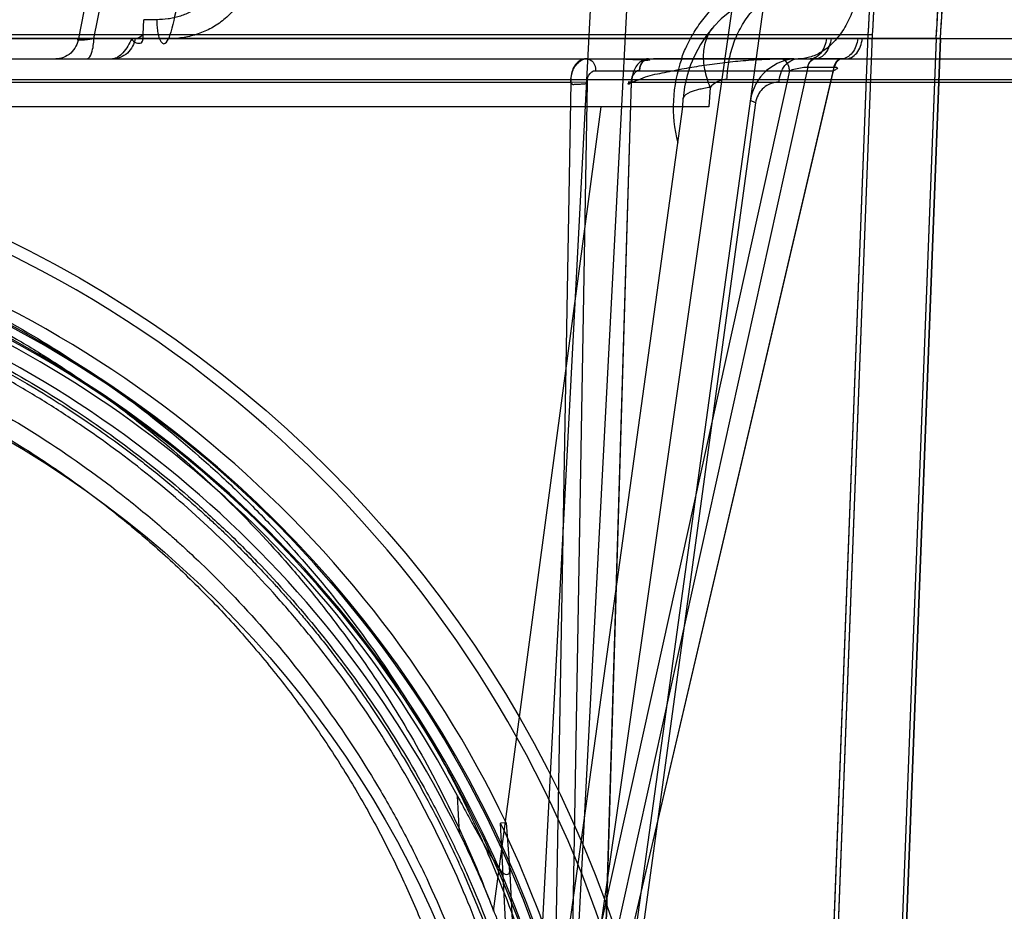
# Model space of a CAD drawing. Header units: millimetres. Extents: x 0 to 297, y 0 to 210.
# Tile 219 of 256: x 58.317 to 58.521, y 158.54 to 158.725. Entities that reach past the tile are written whole.
import ezdxf

# ---------------------------------------------------------------- set-up
doc = ezdxf.new("R2010")
doc.units = ezdxf.units.MM
doc.header["$LTSCALE"] = 16.335
doc.layers.get('0').update_dxf_attribs({"linetype": 'CONTINUOUS'})
for name, color, linetype in [('AXES_REF', 7, 'CONTINUOUS'), ('INTFCLR_1', 7, 'CONTINUOUS'), ('INTFCLR_144815', 7, 'CONTINUOUS'), ('INTFCLR_72935', 7, 'CONTINUOUS')]:
    doc.layers.add(name, color=color, linetype=linetype)

msp = doc.modelspace()

# ---------------------------------------------------------------- linework, layer by layer
at = {"color": 7, "linetype": 'Continuous'}
for radius in [4.8479140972, 4.8475, 4.8164570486]:
    msp.add_circle((57.445730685, 154.9564782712), radius, dxfattribs=at)
msp.add_arc((57.445730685, 154.9564782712), 4.8, 278.2771290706, 261.7228709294, dxfattribs=at)
at = {"layer": 'AXES_REF', "color": 9, "linetype": 'Continuous'}
msp.add_circle((57.445730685, 154.9564782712), 4.4222561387, dxfattribs=at)
at = {"layer": 'INTFCLR_1', "color": 6, "linetype": 'Continuous'}
for p, q in [((58.49349826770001, 158.7214639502), (57.9191247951, 158.721487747)), ((58.4855624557, 158.5368642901), (58.4926161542, 158.7214877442)), ((58.4864434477, 158.5368306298), (58.493496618, 158.7214402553)), ((57.9041429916, 158.7207061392), (58.5075963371, 158.7206826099)), ((58.5067158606, 158.7207297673), (58.480764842, 158.0414880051)), ((58.50759633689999, 158.7206826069), (58.4816464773, 158.0414711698)), ((58.5075960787, 158.7206758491), (58.506716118, 158.7207365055))]:
    msp.add_line(p, q, dxfattribs=at)
at = {"layer": 'INTFCLR_1', "color": 9, "linetype": 'Continuous'}
msp.add_circle((58.20587047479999, 158.4514782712), 0.215, dxfattribs=at)
at = {"layer": 'INTFCLR_1', "color": 6, "linetype": 'Continuous'}
for radius, start, end in [(0.2874416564, 356.0073324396, 7.6295171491), (0.2883232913, 356.0148208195, 7.6295115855), (0.3015600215, 356.0547102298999, 0.4697326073), (0.3024416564, 356.0559919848, 0.4697326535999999)]:
    msp.add_arc((58.20587047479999, 158.7414782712), radius, start, end, dxfattribs=at)
at = {"layer": 'INTFCLR_1', "color": 9, "linetype": 'Continuous'}
msp.add_open_spline([(58.1125693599, 158.6501280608), (58.1141805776, 158.6509125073), (58.11743457, 158.6524466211), (58.1240355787, 158.6553578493), (58.1358466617, 158.660039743), (58.1498021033, 158.6643700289), (58.1623115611, 158.6672153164), (58.1686818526, 158.6684047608), (58.1723620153, 158.6690171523), (58.1815766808, 158.6704258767), (58.1973591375, 158.6718907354), (58.2160074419, 158.6716556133), (58.2280634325, 158.6705504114), (58.233629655, 158.6698545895), (58.2373362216, 158.669341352), (58.2473708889, 158.6677491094), (58.2634681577, 158.6641092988), (58.2790482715, 158.6588556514), (58.2882647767, 158.6550807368), (58.29158015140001, 158.6536487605), (58.2964871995, 158.6514552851), (58.3068110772, 158.6464471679), (58.3219356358, 158.6376762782), (58.3360257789, 158.6275702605), (58.34461799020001, 158.6204258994), (58.3484723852, 158.6170231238), (58.351010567, 158.6147283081), (58.3578090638, 158.6083594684), (58.3682598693, 158.5973571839), (58.3807555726, 158.5815013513), (58.3899236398, 158.5673794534), (58.3956722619, 158.5570296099), (58.3987837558, 158.5509390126), (58.40328283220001, 158.5416015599), (58.40927421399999, 158.5270449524), (58.4144218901, 158.5101650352), (58.4170034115, 158.4988382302), (58.4180556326, 158.4934703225), (58.41872179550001, 158.4898339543), (58.4203794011, 158.4797266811), (58.4216906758, 158.4666604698), (58.4220146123, 158.4534963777), (58.4219243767, 158.4468358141), (58.4217986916, 158.4430048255), (58.4213651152, 158.4335137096), (58.4201004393, 158.4212627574), (58.4177518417, 158.4082709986), (58.4163443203, 158.4018718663), (58.4154733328, 158.3982391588), (58.4141110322, 158.3928556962), (58.4118419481, 158.3849312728), (58.407199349, 158.371287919), (58.401642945, 158.3581538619), (58.3960175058, 158.3471341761), (58.3926080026, 158.3410052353), (58.3873407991, 158.3320439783), (58.3787145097, 158.3191616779), (58.3656807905, 158.303166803), (58.3548250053, 158.2921440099), (58.34714298, 158.2852178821), (58.34187798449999, 158.2806946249), (58.332352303, 158.2730888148), (58.3178530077, 158.2631395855), (58.3054900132, 158.2563339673), (58.2991022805, 158.2532207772)], degree=3, knots=[0, 0, 0, 0, 0.0078493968, 0.0157556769, 0.0315973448, 0.06348082, 0.0796255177, 0.0877696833, 0.09186257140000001, 0.09596636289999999, 0.128600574, 0.1611442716, 0.177500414, 0.1816059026, 0.1857145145, 0.1938901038, 0.2261064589, 0.2578609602, 0.2657731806, 0.2697286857, 0.2736790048, 0.2893160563, 0.3199691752, 0.350131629, 0.3651446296, 0.3688979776, 0.3726519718, 0.3801321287, 0.4097003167, 0.4390100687, 0.4684423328, 0.4833358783, 0.4908515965, 0.498396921, 0.52873346, 0.5596898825, 0.5755734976, 0.5795998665, 0.5836492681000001, 0.5917658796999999, 0.6244614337, 0.6410489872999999, 0.6494251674, 0.6536350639, 0.6578378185, 0.6910418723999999, 0.7074624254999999, 0.7156483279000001, 0.7197377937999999, 0.7238248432, 0.7399718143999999, 0.7558251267, 0.7869322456, 0.802323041, 0.8100025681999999, 0.8176490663, 0.8478512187, 0.8777971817, 0.9079026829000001, 0.9155006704, 0.9231007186, 0.93830313, 0.9688745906, 1, 1, 1, 1], dxfattribs=at)
at = {"layer": 'INTFCLR_144815', "color": 9, "linetype": 'Continuous'}
for p, q in [((58.4307800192, 158.4917480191), (58.5214523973, 159.1257148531)), ((58.4339711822, 158.45990328), (58.47942661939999, 158.7892996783)), ((58.3308804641, 158.7314782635), (58.328755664, 158.7206961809)), ((58.33197095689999, 158.7206961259), (58.33407690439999, 158.7314782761)), ((58.3449942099, 158.724595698), (58.34233664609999, 158.7246000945)), ((58.3287554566, 158.7206960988), (58.4849028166, 158.720695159)), ((58.3474099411, 158.7206385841), (58.3398191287, 158.7206546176)), ((58.4849027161, 158.7206942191), (58.4904422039, 158.7206942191)), ((58.49044230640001, 158.720695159), (58.619088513, 158.7206960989)), ((57.7894284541, 158.7164782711), (58.6141500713, 158.7164782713)), ((58.4800649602, 158.7147688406), (58.4343031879, 158.5076554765)), ((58.4371327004, 158.5076554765), (58.4855382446, 158.7147688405)), ((58.4800190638, 158.7147690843), (58.4800649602, 158.7147688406)), ((58.4800649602, 158.7147688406), (58.4855382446, 158.7147688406)), ((58.4871175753, 158.7164776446), (58.481644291, 158.7164776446)), ((58.4855382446, 158.7147688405), (58.4855831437, 158.7147690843)), ((58.4762794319, 158.7140000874), (58.4308573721, 158.5084242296)), ((58.4360612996, 158.7140000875), (58.4853897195, 158.7140000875)), ((58.4373435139, 158.5084242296), (58.4853897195, 158.7140000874)), ((57.8815444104, 158.7121792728), (58.5301965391, 158.7121792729)), ((58.2905974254, 158.7116527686), (58.4308873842, 158.7116527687)), ((58.4308873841, 158.7116527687), (58.4271021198, 158.4934464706)), ((58.4308573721, 158.5084242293), (58.4343725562, 158.7115873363)), ((58.4369784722, 158.4934464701), (58.4435304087, 158.7116527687)), ((58.4434520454, 158.7115873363), (58.4373435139, 158.5084242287)), ((58.4435304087, 158.7116527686), (58.5344389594, 158.7116527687)), ((58.4148991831, 158.5395002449), (58.4372306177, 158.7064782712)), ((58.4241693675, 158.4894219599), (58.4541223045, 158.7064782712)), ((58.4692587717, 158.7073362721), (58.4355547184, 158.4601392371)), ((58.4541223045, 158.7064782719), (58.4542442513, 158.7082221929)), ((58.4692587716, 158.7073362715), (58.46818622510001, 158.7078452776)), ((58.40778599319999, 158.5557512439), (58.4073915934, 158.5634515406)), ((58.4181567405, 158.5487322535), (58.41925596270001, 158.5272709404))]:
    msp.add_line(p, q, dxfattribs=at)
at = {"layer": 'INTFCLR_144815', "color": 6, "linetype": 'Continuous'}
for p, q in [((58.4283703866, 158.4562801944), (58.44672349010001, 158.8064782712)), ((58.4208704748, 158.4564782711), (58.4376460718, 158.7765757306)), ((58.3421739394, 158.7216174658), (58.34233664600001, 158.7246000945)), ((58.459845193, 158.7105513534), (58.45956037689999, 158.7064782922)), ((58.45956661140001, 158.7064782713), (57.9521743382, 158.7064782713)), ((58.4175011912, 158.5578376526), (58.4163412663, 158.5578316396)), ((58.4178933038, 158.5275056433), (58.4163416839, 158.5578316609)), ((58.4175011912, 158.5578376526), (58.418157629, 158.5487220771))]:
    msp.add_line(p, q, dxfattribs=at)
at = {"layer": 'INTFCLR_144815', "color": 7, "linetype": 'Continuous'}
for p, q in [((58.4343725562, 158.7115873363), (58.4308873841, 158.7116527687)), ((58.4435304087, 158.7116527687), (58.442784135, 158.711643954)), ((58.4546206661, 158.7089022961), (58.4546262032, 158.7089074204)), ((58.4546317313, 158.7089124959), (58.45463719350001, 158.7089174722))]:
    msp.add_line(p, q, dxfattribs=at)
msp.add_lwpolyline([(58.4542442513, 158.7082221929), (58.4542464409, 158.7082474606), (58.4542493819, 158.7082720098), (58.4542530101, 158.7082958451), (58.4542572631, 158.7083189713), (58.4542620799, 158.7083413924), (58.4542674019, 158.7083631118), (58.4542731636, 158.7083841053), (58.4542793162, 158.7084044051), (58.4542858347, 158.7084240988), (58.4542926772, 158.7084431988), (58.4542997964, 158.7084616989), (58.4543071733, 158.7084796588), (58.4543147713, 158.7084970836), (58.454322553, 158.7085139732), (58.4543305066, 158.7085303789), (58.4543386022, 158.7085463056), (58.4543468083, 158.7085617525), (58.4543551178, 158.708576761), (58.45436350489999, 158.7085913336), (58.4543719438, 158.7086054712), (58.45438043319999, 158.7086192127), (58.4543889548, 158.7086325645), (58.4543974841, 158.7086455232), (58.45440601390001, 158.7086581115), (58.4544145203, 158.7086703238), (58.4544229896, 158.7086821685), (58.45443143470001, 158.7086936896), (58.4544398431, 158.7087048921), (58.4544481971, 158.7087157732), (58.45445650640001, 158.7087263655), (58.454464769, 158.7087366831), (58.4544729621, 158.7087467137), (58.45448106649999, 158.7087564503), (58.45448905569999, 158.708765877), (58.4544969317, 158.7087750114), (58.4545047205, 158.7087838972), (58.4545124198, 158.708792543), (58.4545200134, 158.7088009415), (58.4545275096, 158.7088091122), (58.4545349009, 158.7088170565), (58.45454217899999, 158.7088247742), (58.45454935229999, 158.7088322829), (58.4545564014, 158.7088395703), (58.454563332, 158.7088466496), (58.4545701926, 158.7088535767), (58.4545770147, 158.708860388), (58.45458375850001, 158.7088670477), (58.4545903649, 158.7088735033), (58.4545968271, 158.7088797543), (58.4546031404, 158.7088858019), (58.4546092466, 158.7088915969), (58.4546150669, 158.7088970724)], dxfattribs=at)
at = {"layer": 'INTFCLR_144815', "color": 9, "linetype": 'Continuous'}
msp.add_circle((58.20587047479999, 158.4564782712), 0.2472630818, dxfattribs=at)
for centre, radius, start, end in [((58.4791833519, 158.7064782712), 0.025, 90.0000000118, 176.0000000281), ((58.4817412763, 158.7064371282), 0.0295734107, 160.1517251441, 194.4239299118), ((58.4780923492, 158.7064782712), 0.01, 90.0000000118, 172.143025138), ((58.2058704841, 158.4565218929), 0.2447630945, 359.9897886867, 180.0102112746), ((58.20587047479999, 158.4563640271), 0.2318711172, 0.028230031, 179.9717699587), ((58.20587047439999, 158.4565051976), 0.2315220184, 359.9933364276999, 180.0066635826), ((58.20587047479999, 158.4564076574), 0.2293714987, 0.0176390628, 179.9823609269), ((58.2058704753, 158.456548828), 0.2290223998, 359.982348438, 180.0176515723)]:
    msp.add_arc(centre, radius, start, end, dxfattribs=at)
at = {"layer": 'INTFCLR_144815', "color": 6, "linetype": 'Continuous'}
for radius, start, end in [(0.2346509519, 25.5916832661, 76.24142763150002), (0.2281535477, 27.9606619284, 73.2357535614), (0.225, 26.1813150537, 72.9936921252), (0.2336035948, 11.2877879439, 25.7133570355)]:
    msp.add_arc((58.20587047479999, 158.4564782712), radius, start, end, dxfattribs=at)
at = {"layer": 'INTFCLR_144815', "color": 9, "linetype": 'Continuous'}
for points, knots in [([(58.3584695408, 158.7357838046), (58.3584179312, 158.734954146), (58.3581993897, 158.7337125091), (58.3576431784, 158.7321464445), (58.35710200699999, 158.7310314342), (58.3564472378, 158.7299877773), (58.35544232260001, 158.7287124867), (58.35424877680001, 158.7276067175), (58.35292378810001, 158.7267007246), (58.3515322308, 158.7259288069), (58.3500488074, 158.7253485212), (58.3485186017, 158.7249527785), (58.3469653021, 158.7246745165), (58.3457818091, 158.7245956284), (58.3449942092, 158.724595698)], [0, 0, 0, 0, 0.1289395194, 0.1934310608, 0.2574237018, 0.3207726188, 0.3841601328, 0.5088907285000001, 0.5711162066, 0.6328485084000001, 0.7554160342, 0.8168122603, 0.8778330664, 1, 1, 1, 1]), ([(58.3645812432, 158.7355523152), (58.36451333, 158.7344464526), (58.3642256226, 158.7327919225), (58.3634929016, 158.7307037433), (58.36278231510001, 158.7292174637), (58.3619243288, 158.727826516), (58.3606141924, 158.7261305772), (58.3590662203, 158.7246568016), (58.3573542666, 158.7234451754), (58.3555802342, 158.7224206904), (58.3537015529, 158.7216441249), (58.3517744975, 158.7211132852), (58.3498477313, 158.7207430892), (58.3483818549, 158.720634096), (58.3474099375, 158.7206357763)], [0, 0, 0, 0, 0.1325824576, 0.198822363, 0.2644620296, 0.3293103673, 0.3940143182, 0.520541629, 0.583104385, 0.6447063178, 0.7653968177, 0.8249939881, 0.8836952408, 1, 1, 1, 1]), ([(58.3497336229, 158.7356267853), (58.3497033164, 158.7332467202), (58.3494019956, 158.7286690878), (58.3484650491, 158.7236504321), (58.34758915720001, 158.721098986), (58.3474099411, 158.7206385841)], [0, 0, 0, 0, 0.4689811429, 0.9026569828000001, 1, 1, 1, 1]), ([(58.4538577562, 158.7164782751), (58.4541877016, 158.7173960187), (58.4548001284, 158.718868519), (58.4560767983, 158.7213541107), (58.4573710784, 158.723394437), (58.4588220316, 158.7252807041), (58.46033912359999, 158.7270328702), (58.4623777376, 158.7290114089), (58.4645910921, 158.7307288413), (58.46643028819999, 158.7319254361), (58.46827793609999, 158.7329941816), (58.47155124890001, 158.7345591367), (58.4750141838, 158.7356080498), (58.47800899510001, 158.7361222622), (58.4799862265, 158.7363626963), (58.4814755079, 158.7364333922), (58.48246474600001, 158.7364345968)], [0, 0, 0, 0, 0.0787782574, 0.128548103, 0.2256331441, 0.2733790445, 0.3206939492, 0.4127520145, 0.5023381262, 0.5465091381, 0.5899206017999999, 0.6746733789, 0.8391658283, 0.8798008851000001, 0.9200919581, 1, 1, 1, 1]), ([(58.49116555, 158.7363037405), (58.4911586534, 158.7350947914), (58.4910397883, 158.7332591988), (58.4906537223, 158.7308242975), (58.4900990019, 158.7283786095), (58.4891056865, 158.7254515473), (58.487439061, 158.7222957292), (58.4853766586, 158.7197041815), (58.4830379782, 158.7178221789), (58.480575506, 158.7167186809), (58.47888927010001, 158.7164782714), (58.4780923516, 158.7164782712)], [0, 0, 0, 0, 0.1392408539, 0.2111914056, 0.2837853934, 0.4278964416, 0.5658053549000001, 0.6928334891, 0.8067507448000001, 0.9082163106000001, 1, 1, 1, 1]), ([(58.4633172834, 158.7121785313), (58.4633504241, 158.7133689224), (58.46359063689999, 158.7157991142), (58.4644951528, 158.719389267), (58.4659846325, 158.7228282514), (58.46802737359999, 158.7258973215), (58.4705257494, 158.7284016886), (58.47332819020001, 158.7302043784), (58.4762505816, 158.7312518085), (58.4782324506, 158.731478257), (58.47918325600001, 158.7314782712)], [0, 0, 0, 0, 0.1297853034, 0.2650928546, 0.4019477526, 0.5362419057, 0.6645323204, 0.7847508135, 0.8963762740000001, 1, 1, 1, 1]), ([(58.3449942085, 158.724595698), (58.3449936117, 158.7241992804), (58.3450221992, 158.7233805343), (58.3451332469, 158.7223694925), (58.3452956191, 158.7215533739), (58.3455153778, 158.7206643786), (58.3463584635, 158.7188978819), (58.34724137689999, 158.7202047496), (58.3474099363, 158.7206348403)], [0, 0, 0, 0, 0.1756050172, 0.3618595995, 0.4527929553, 0.5380771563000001, 0.7953693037, 1, 1, 1, 1]), ([(58.4598389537, 158.7105503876), (58.45935329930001, 158.7117378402), (58.458613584, 158.7141119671), (58.4583286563, 158.7176693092), (58.458989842, 158.7208680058), (58.460083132, 158.7226372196), (58.4607339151, 158.7233489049)], [0, 0, 0, 0, 0.2853258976, 0.5489449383, 0.7855214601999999, 1, 1, 1, 1]), ([(58.3405204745, 158.7206960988), (58.3406538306, 158.7206961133), (58.3412974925, 158.7208007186), (58.34182424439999, 158.721248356), (58.3421739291, 158.721617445)], [0, 0, 0, 0, 0.2077874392, 1, 1, 1, 1]), ([(58.3287554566, 158.7206960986), (58.32867087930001, 158.7201376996), (58.32830708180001, 158.7190114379), (58.3272187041, 158.7176010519), (58.32571401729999, 158.7166839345), (58.3245760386, 158.7164782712), (58.3240328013, 158.7164782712)], [0, 0, 0, 0, 0.2469140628, 0.5067480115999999, 0.7624990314, 1, 1, 1, 1]), ([(58.3287554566, 158.7206960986), (58.3286551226, 158.7206496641), (58.3283099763, 158.720357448), (58.329469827, 158.7204125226), (58.3303117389, 158.7204599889), (58.3313990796, 158.7206094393), (58.3319710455, 158.7206961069)], [0, 0, 0, 0, 0.0869584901, 0.225621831, 0.5449893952, 1, 1, 1, 1]), ([(58.3304640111, 158.7164782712), (58.3309822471, 158.7164782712), (58.3318022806, 158.7183491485), (58.3319217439, 158.7196760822), (58.3319710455, 158.7206961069)], [0, 0, 0, 0, 0.3366367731, 1, 1, 1, 1]), ([(58.3405204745, 158.7206960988), (58.3404358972, 158.7201376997), (58.3400720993, 158.7190114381), (58.33898372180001, 158.7176010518), (58.3374790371, 158.7166839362), (58.3363410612, 158.7164782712), (58.3357978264, 158.7164782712)], [0, 0, 0, 0, 0.2469143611, 0.5067485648, 0.7624998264, 1, 1, 1, 1]), ([(58.3398190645, 158.7206527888), (58.3393045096, 158.7196073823), (58.3383887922, 158.7179057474), (58.3366203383, 158.7164782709), (58.3357978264, 158.7164782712)], [0, 0, 0, 0, 0.5861971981, 1, 1, 1, 1]), ([(58.483930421, 158.7206960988), (58.48387203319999, 158.7201482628), (58.4836348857, 158.719076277), (58.4829079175, 158.7176815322), (58.4818576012, 158.7167149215), (58.4809956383, 158.7164782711), (58.4806072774, 158.7164782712)], [0, 0, 0, 0, 0.2841719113, 0.560120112, 0.7996850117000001, 1, 1, 1, 1]), ([(58.4849027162, 158.7206942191), (58.4848450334, 158.7201540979), (58.4846121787, 158.7190967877), (58.48390077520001, 158.717716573), (58.4828753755, 158.716748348), (58.482029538, 158.71649042), (58.4816442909, 158.7164776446)], [0, 0, 0, 0, 0.2833876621, 0.5588076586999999, 0.7989032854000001, 1, 1, 1, 1]), ([(58.4904422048, 158.7206942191), (58.4903831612, 158.7201536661), (58.4901445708, 158.7190940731), (58.4894165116, 158.7177122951), (58.488368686, 158.7167459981), (58.4875099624, 158.7164904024), (58.4871175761, 158.7164776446)], [0, 0, 0, 0, 0.2814276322, 0.5559218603, 0.7968128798, 1, 1, 1, 1]), ([(58.4879832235, 158.7164782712), (58.4883813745, 158.7164782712), (58.4892607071, 158.7167118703), (58.4903415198, 158.7176755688), (58.4910909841, 158.7190725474), (58.4913355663, 158.7201476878), (58.4913955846, 158.7206960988)], [0, 0, 0, 0, 0.2031558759, 0.4438233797, 0.7185033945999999, 1, 1, 1, 1]), ([(58.434232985, 158.7164782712), (58.4347253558, 158.7164782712), (58.435797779, 158.7157631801), (58.4360573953, 158.7146118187), (58.4360612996, 158.7140000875)], [0, 0, 0, 0, 0.445941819, 1, 1, 1, 1]), ([(58.4741416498, 158.7116527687), (58.4741583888, 158.7122590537), (58.4743764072, 158.7134876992), (58.47540467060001, 158.7155170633), (58.47706440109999, 158.7164782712), (58.4780923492, 158.7164782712)], [0, 0, 0, 0, 0.269159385, 0.5438177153, 1, 1, 1, 1]), ([(58.4762794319, 158.7140000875), (58.47627746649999, 158.7143080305), (58.4761685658, 158.7153579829), (58.4752199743, 158.7164782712), (58.47445111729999, 158.7164782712)], [0, 0, 0, 0, 0.2859839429, 1, 1, 1, 1]), ([(58.4762794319, 158.7140000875), (58.4765650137, 158.7141157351), (58.477779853, 158.7145033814), (58.4790514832, 158.7147693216), (58.4800190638, 158.7147690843)], [0, 0, 0, 0, 0.2415236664, 1, 1, 1, 1]), ([(58.48155357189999, 158.7164776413), (58.4813958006, 158.716472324), (58.4805966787, 158.7162612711), (58.4801573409, 158.7153949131), (58.4800190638, 158.7147690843)], [0, 0, 0, 0, 0.1976265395, 1, 1, 1, 1]), ([(58.4800649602, 158.7147688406), (58.4801167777, 158.7149967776), (58.4803517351, 158.7157492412), (58.4810754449, 158.7164589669), (58.4816442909, 158.7164776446)], [0, 0, 0, 0, 0.291133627, 1, 1, 1, 1]), ([(58.4872180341, 158.7164782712), (58.4867256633, 158.7164782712), (58.48565324, 158.71576318), (58.4853936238, 158.7146118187), (58.4853897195, 158.7140000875)], [0, 0, 0, 0, 0.4459418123, 1, 1, 1, 1]), ([(58.4855831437, 158.7147690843), (58.4857581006, 158.7147690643), (58.4860136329, 158.7148241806), (58.4863518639, 158.7145014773), (58.4858521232, 158.714203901), (58.48559955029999, 158.7140845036), (58.4853897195, 158.7140000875)], [0, 0, 0, 0, 0.295202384, 0.4195706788, 0.6183783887, 1, 1, 1, 1]), ([(58.4871175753, 158.7164776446), (58.4869448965, 158.7164719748), (58.4861341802, 158.7162531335), (58.4856795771, 158.7153905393), (58.4855382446, 158.7147688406)], [0, 0, 0, 0, 0.2132109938, 1, 1, 1, 1]), ([(58.4872063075, 158.716477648), (58.4870291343, 158.7164720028), (58.4862076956, 158.7162585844), (58.4857295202, 158.7153953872), (58.4855831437, 158.7147690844)], [0, 0, 0, 0, 0.2160575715, 1, 1, 1, 1]), ([(58.4343725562, 158.7115873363), (58.434366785, 158.7117014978), (58.43438540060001, 158.7122146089), (58.4345633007, 158.7132674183), (58.4355101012, 158.714050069), (58.4360612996, 158.7140000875)], [0, 0, 0, 0, 0.1072743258, 0.4805926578, 1, 1, 1, 1]), ([(58.4451715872, 158.7140000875), (58.44461715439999, 158.7140503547), (58.4435723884, 158.7131819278), (58.44343281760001, 158.7120979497), (58.4434520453, 158.7115873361)], [0, 0, 0, 0, 0.521416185, 1, 1, 1, 1]), ([(58.4633172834, 158.7121785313), (58.4630171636, 158.7121777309), (58.4622426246, 158.7120987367), (58.46099376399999, 158.7116244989), (58.4601908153, 158.7109635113), (58.4598389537, 158.7105503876)], [0, 0, 0, 0, 0.2281671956, 0.5874436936, 1, 1, 1, 1]), ([(58.4741416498, 158.7116527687), (58.473405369, 158.7116519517), (58.47208641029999, 158.7113449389), (58.4706167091, 158.7102681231), (58.46966009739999, 158.7089329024), (58.46933469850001, 158.7078991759), (58.4692587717, 158.7073362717)], [0, 0, 0, 0, 0.3123693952, 0.5507857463, 0.7590236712, 1, 1, 1, 1]), ([(58.2058704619, 158.6901102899), (58.2093978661, 158.6901102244), (58.21465306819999, 158.6899847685), (58.2216272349, 158.6895696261), (58.23191016, 158.6887157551), (58.24715678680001, 158.6865518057), (58.2670398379, 158.6818300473), (58.2831268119, 158.6764201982), (58.2940956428, 158.6718786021), (58.30029197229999, 158.6690618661), (58.3094404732, 158.6646492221), (58.3227034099, 158.6573036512), (58.3393865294, 158.6460149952), (58.3523849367, 158.6354393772), (58.3609851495, 158.6274478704), (58.36576935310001, 158.6226994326), (58.3727807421, 158.6154277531), (58.3826885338, 158.6039595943), (58.3945492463, 158.587547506), (58.4023737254, 158.5744723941), (58.4071371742, 158.5654374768), (58.41020571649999, 158.559296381), (58.4152211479, 158.5483807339), (58.42137423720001, 158.5323061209), (58.42709529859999, 158.5123314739), (58.4297479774, 158.4986693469), (58.4307800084, 158.4917480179)], [0, 0, 0, 0, 0.0323899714, 0.0482450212, 0.0641481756, 0.1271321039, 0.1894167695, 0.2515535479, 0.2827426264, 0.2983963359, 0.3140475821, 0.3760051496, 0.4373985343, 0.4987868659, 0.5296594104, 0.5451698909, 0.5606765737, 0.6224102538, 0.6841298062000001, 0.7463992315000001, 0.762125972, 0.7779128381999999, 0.8094313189, 0.8724013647, 0.9357430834, 1, 1, 1, 1]), ([(58.2058705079, 158.6882044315), (58.2122228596, 158.6882044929), (58.220214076, 158.6878521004), (58.2297888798, 158.6868972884), (58.23627925, 158.6861013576), (58.2443482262, 158.6848324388), (58.2523424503, 158.6832027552), (58.2586754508, 158.6816876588), (58.26802347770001, 158.6792285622), (58.2817137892, 158.6748040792), (58.2992723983, 158.6673818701), (58.3132460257, 158.6600011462), (58.32265555, 158.6542336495), (58.3279277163, 158.6507661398), (58.33567037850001, 158.6454352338), (58.3468042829, 158.6368750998), (58.3606282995, 158.6242948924), (58.3701820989, 158.6140490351), (58.37620569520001, 158.6068907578), (58.3801440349, 158.6020113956), (58.3867662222, 158.593272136), (58.3954669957, 158.5802075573), (58.4046579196, 158.563654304), (58.4108881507, 158.5499270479), (58.4140643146, 158.5417502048), (58.4148988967, 158.5395010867)], [0, 0, 0, 0, 0.0698004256, 0.0877350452, 0.1057297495, 0.1416451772, 0.1774555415, 0.1953459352, 0.2131908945, 0.2836630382, 0.3532035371, 0.4224112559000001, 0.4570776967, 0.4744417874, 0.491743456, 0.5603667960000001, 0.6285552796, 0.6969118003, 0.7141031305, 0.7313510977, 0.7658071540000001, 0.834557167, 0.9036230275, 0.9736398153, 1, 1, 1, 1]), ([(57.985793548, 158.4903158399), (57.9868052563, 158.4969593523), (57.9894148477, 158.5101062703), (57.9941245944, 158.5261639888), (57.9981450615, 158.5371082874), (58.0006453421, 158.5432713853), (58.00456163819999, 158.5523408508), (58.01113446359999, 158.5655228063), (58.0213609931, 158.5822036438), (58.0310408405, 158.5952843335), (58.0384042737, 158.6039805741), (58.0427869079, 158.6088238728), (58.0494944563, 158.61591702), (58.0601208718, 158.6259904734), (58.07544252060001, 158.6381594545), (58.0877320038, 158.6462682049), (58.0962488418, 158.6512339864), (58.10202524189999, 158.6544314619), (58.1123088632, 158.6596834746), (58.1275285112, 158.6662147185), (58.1417312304, 158.6708557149), (58.1514050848, 158.6734242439), (58.1579420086, 158.6750019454), (58.1694412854, 158.6773650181), (58.1860561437, 158.6796163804), (58.20280885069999, 158.6803553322), (58.2145544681, 158.6800737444), (58.2212929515, 158.6796813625), (58.23135592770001, 158.6788638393), (58.2462737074, 158.6767928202), (58.26573151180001, 158.6722728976), (58.2814791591, 158.6670927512), (58.2922193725, 158.6627421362), (58.2982846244, 158.6600447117), (58.3072326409, 158.6558221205), (58.3202035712, 158.6487948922), (58.3365291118, 158.6379884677), (58.3492545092, 158.6278600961), (58.357675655, 158.6202039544), (58.3623577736, 158.615657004), (58.369212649, 158.6087007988), (58.3788999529, 158.5977309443), (58.3905045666, 158.5820208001), (58.3981645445, 158.569497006), (58.402826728, 158.56084365), (58.40582746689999, 158.5549667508), (58.4107303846, 158.5445245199), (58.4167473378, 158.5291431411), (58.4223432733, 158.5100237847), (58.42493809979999, 158.4969419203), (58.4259474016, 158.4903158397)], [0, 0, 0, 0, 0.0318457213, 0.0634185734, 0.0791931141, 0.0870815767, 0.094933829, 0.1260061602, 0.1567815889, 0.1875451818, 0.2030139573, 0.210765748, 0.2184960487, 0.2492749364, 0.2800521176, 0.3111084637, 0.3189436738, 0.3267698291, 0.3423932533, 0.3736478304, 0.40514581, 0.4130942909, 0.4210773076, 0.4370099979, 0.4687094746, 0.5004174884, 0.5163608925, 0.5243692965, 0.5324013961, 0.5642032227, 0.5956284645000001, 0.6269453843, 0.6426486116, 0.6505262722, 0.6583992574, 0.6895346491, 0.72033006, 0.7510658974, 0.7665005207, 0.7742492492, 0.7819920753, 0.8127794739, 0.8435012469, 0.8744409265, 0.8822471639, 0.8900796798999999, 0.905708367, 0.9368993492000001, 0.9682376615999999, 1, 1, 1, 1]), ([(58.4197941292, 158.5101726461), (58.4185685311, 158.515123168), (58.4167415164, 158.5215495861), (58.4141340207, 158.5293705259), (58.4120309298, 158.5352605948), (58.4080778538, 158.5453204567), (58.4016039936, 158.5591936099), (58.3925602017, 158.5750330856), (58.38400202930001, 158.5875276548), (58.37749045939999, 158.5958833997), (58.3736156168, 158.6005513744), (58.36768185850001, 158.6074077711), (58.3582685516, 158.6172212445), (58.34465847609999, 158.6292600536), (58.3337055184, 158.6374447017), (58.3260883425, 158.6425427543), (58.32089549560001, 158.6458626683), (58.3116222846, 158.6513874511), (58.2978547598, 158.6584542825), (58.2805632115, 158.6655571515), (58.2670880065, 158.6697889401), (58.2578850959, 158.6721418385), (58.2516462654, 158.6735924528), (58.2437711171, 158.6751526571), (58.2358239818, 158.6763672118), (58.2294313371, 158.6771291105), (58.219869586, 158.6780557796), (58.2055099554, 158.6786582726), (58.1863859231, 158.6777920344), (58.1721520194, 158.6758964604), (58.1627366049, 158.6741152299), (58.1564973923, 158.6727927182), (58.1457884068, 158.6701549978), (58.1308923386, 158.6654501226), (58.1136969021, 158.6583647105), (58.0999799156, 158.6513104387), (58.0913893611, 158.646184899), (58.0874838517, 158.6437134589), (58.0849024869, 158.642041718), (58.0779423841, 158.6373775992), (58.0670155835, 158.6292042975), (58.0534393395, 158.6171878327), (58.0430008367, 158.6063030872), (58.036169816, 158.5982442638), (58.0323950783, 158.593502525), (58.02688653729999, 158.5862832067), (58.01917849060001, 158.5750304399), (58.0101271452, 158.5591756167), (58.0036493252, 158.5452893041), (57.99969559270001, 158.5352223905), (57.9975946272, 158.5293346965), (57.99499302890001, 158.5215274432), (57.9931703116, 158.5151142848), (57.9919469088, 158.5101728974)], [0, 0, 0, 0, 0.0260933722, 0.0341459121, 0.0421792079, 0.0580898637, 0.08943313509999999, 0.1204101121, 0.1513108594, 0.1668239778, 0.1745963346, 0.1823477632, 0.2132152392, 0.244081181, 0.2752183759, 0.2830803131, 0.2909751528, 0.3067500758, 0.3382935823, 0.3700502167, 0.4022856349, 0.4104553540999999, 0.4186483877, 0.4350547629, 0.4515167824, 0.4597669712, 0.4679907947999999, 0.50066556, 0.5331935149, 0.5658225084, 0.5740275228, 0.5822189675, 0.5984510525, 0.6304407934, 0.6620376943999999, 0.6934977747, 0.7092581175, 0.7132052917, 0.7171442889, 0.7249927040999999, 0.7560706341, 0.7868683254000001, 0.8176571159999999, 0.8331371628, 0.8409068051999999, 0.8486637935, 0.8795968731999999, 0.9106030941, 0.9419732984, 0.957896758, 0.9659251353, 0.9739546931, 1, 1, 1, 1])]:
    msp.add_open_spline(points, degree=3, knots=knots, dxfattribs=at)
at = {"layer": 'INTFCLR_144815', "color": 6, "linetype": 'Continuous'}
for points, knots in [([(58.3398190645, 158.7206527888), (58.3399600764, 158.7202660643), (58.3406030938, 158.719721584), (58.342294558, 158.7195893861), (58.3422141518, 158.7210085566), (58.3421739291, 158.721617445)], [0, 0, 0, 0, 0.2975799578, 0.5588577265, 1, 1, 1, 1]), ([(58.2058704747, 158.6796253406), (58.2094633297, 158.6796253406), (58.2166432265, 158.6794502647), (58.2273937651, 158.6786630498), (58.2380919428, 158.6773532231), (58.2487456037, 158.6755179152), (58.2593468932, 158.6731528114), (58.2698943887, 158.6702475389), (58.2803693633, 158.6667949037), (58.2907556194, 158.6627856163), (58.3007193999, 158.6583488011), (58.3098209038, 158.6537522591), (58.3177400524, 158.6493094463), (58.3245245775, 158.6451554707), (58.3303855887, 158.6412910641), (58.3354760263, 158.6377139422), (58.339918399, 158.6344138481), (58.3438048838, 158.6313827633), (58.3472152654, 158.6286066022), (58.3502186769, 158.6260670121), (58.3528635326, 158.6237537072), (58.3551931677, 158.6216540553), (58.3572501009, 158.6197500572), (58.3590778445, 158.6180173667), (58.36070995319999, 158.6164365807), (58.3621761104, 158.6149887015), (58.3634954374, 158.6136626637), (58.36474703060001, 158.6123843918), (58.3660328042, 158.6110503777), (58.3674587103, 158.6095450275), (58.3690624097, 158.6078179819), (58.3708579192, 158.6058401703), (58.3728348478, 158.603606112), (58.374863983, 158.6012466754), (58.3769176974, 158.5987887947), (58.379011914, 158.5962089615), (58.3812851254, 158.5933179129), (58.3837844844, 158.5900227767), (58.3865444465, 158.586231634), (58.3895802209, 158.5818596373), (58.3929040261, 158.5768037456), (58.3965090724, 158.5709605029), (58.4003950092, 158.5641754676), (58.40454596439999, 158.5562586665), (58.40888169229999, 158.5470557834), (58.4130913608, 158.5368693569), (58.4168958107, 158.5261418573), (58.4201205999, 158.5153421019), (58.4227641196, 158.504549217), (58.4241603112, 158.4973289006), (58.42476467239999, 158.4937358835)], [0, 0, 0, 0, 0.0345251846, 0.0689826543, 0.1035440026, 0.138054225, 0.1728250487, 0.2078784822, 0.2431411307, 0.2787664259, 0.3148172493, 0.347905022, 0.3767116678, 0.4020494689, 0.4243335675, 0.4441618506, 0.4618276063, 0.4775066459, 0.4915200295, 0.5040819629, 0.5153003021, 0.5252839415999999, 0.5342179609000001, 0.5422336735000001, 0.5494847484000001, 0.5560515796, 0.5620342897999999, 0.5674595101, 0.5732424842, 0.5798382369, 0.5873840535, 0.5958895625, 0.6055067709, 0.6160496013, 0.6257925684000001, 0.6362843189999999, 0.6479789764, 0.6611317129, 0.67602449, 0.693037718, 0.7122740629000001, 0.7341600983, 0.7590040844, 0.7873951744, 0.8200362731, 0.8567275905, 0.8932629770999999, 0.9293648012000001, 0.9649882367, 1, 1, 1, 1]), ([(58.20587047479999, 158.6679118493), (58.2090581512, 158.6679118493), (58.21544101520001, 158.6677657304), (58.2250100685, 158.6671071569), (58.2345764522, 158.6660053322), (58.2441375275, 158.6644540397), (58.2536899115, 158.6624446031), (58.2632279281, 158.6599662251), (58.2727432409, 158.6570063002), (58.28222481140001, 158.6535506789), (58.2916579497, 158.6495842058), (58.3010238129, 158.6450914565), (58.31029834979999, 158.6400578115), (58.3194518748, 158.6344707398), (58.3284478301, 158.6283218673), (58.3372436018, 158.6216085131), (58.3457886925, 158.6143373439), (58.35402613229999, 158.6065271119), (58.36189424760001, 158.5982113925), (58.3693298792, 158.5894399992), (58.3762728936, 158.5802787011), (58.3826704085, 158.5708077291), (58.3884823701, 158.56111581), (58.3936855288, 158.5512920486), (58.3982740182, 158.5414192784), (58.40225831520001, 158.5315662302), (58.405661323, 158.5217850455), (58.4085138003, 158.5121099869), (58.4108499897, 158.5025588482), (58.4127038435, 158.4931360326), (58.4141064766, 158.4838348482), (58.4150844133, 158.4746396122), (58.4156581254, 158.4655329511), (58.41578126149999, 158.4594865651), (58.41577884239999, 158.4564782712)], [0, 0, 0, 0, 0.0288942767, 0.0578478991, 0.0869136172, 0.1161495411, 0.1456150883, 0.17536286, 0.2054436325, 0.2359079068, 0.2668019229, 0.2981636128, 0.3300272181, 0.3624129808, 0.3953267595, 0.4287535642, 0.4626639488, 0.496980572, 0.5315970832, 0.5663822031, 0.6011593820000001, 0.6357401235, 0.6699302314, 0.7035466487, 0.7364587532, 0.7685700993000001, 0.7998436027, 0.8302944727, 0.8599662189, 0.8889391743, 0.9173142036, 0.9452012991, 0.9727317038, 1, 1, 1, 1]), ([(58.4073915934, 158.5634515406), (58.4077086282, 158.5628542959), (58.40833585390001, 158.561676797), (58.40926299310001, 158.5599496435), (58.4101527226, 158.5583070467), (58.4109910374, 158.5567760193), (58.4117686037, 158.5553745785), (58.41247995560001, 158.5541124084), (58.4131234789, 158.5529929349), (58.4138428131, 158.5517658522), (58.4146016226, 158.5505338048), (58.41542133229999, 158.5492296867), (58.4162311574, 158.5482337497), (58.4168299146, 158.5471800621), (58.4185102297, 158.5470542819), (58.41819058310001, 158.548255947), (58.4181567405, 158.5487322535)], [0, 0, 0, 0, 0.0951550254, 0.1877464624, 0.2758589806, 0.3580416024, 0.4333833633, 0.5013992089, 0.5619234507, 0.6151024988, 0.7015287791, 0.7656919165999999, 0.8313735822, 0.8826521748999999, 0.9328025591, 1, 1, 1, 1]), ([(58.40778599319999, 158.5557512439), (58.4081334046, 158.555044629), (58.40878377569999, 158.5537025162), (58.4096883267, 158.551786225), (58.4104798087, 158.5500662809), (58.411187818, 158.5484953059), (58.41187053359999, 158.5469460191), (58.4125431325, 158.5453886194), (58.4131879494, 158.543861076), (58.41376039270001, 158.5424779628), (58.4142562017, 158.5412544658), (58.4147119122, 158.5401101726), (58.415166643, 158.5389520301), (58.4156526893, 158.5376897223), (58.4161780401, 158.5362972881), (58.4167080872, 158.5348582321), (58.4172102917, 158.5334720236), (58.4176249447, 158.5322621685), (58.4181418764, 158.5308866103), (58.4182924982, 158.5296095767), (58.4200047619, 158.5271425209), (58.41925596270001, 158.5272709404)], [0, 0, 0, 0, 0.0768597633, 0.1455742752, 0.2068417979, 0.2616679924, 0.3137724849, 0.372101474, 0.4272583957, 0.4756179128, 0.5182152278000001, 0.5561187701, 0.5958466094, 0.6396625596, 0.6881634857, 0.7410689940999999, 0.7895435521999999, 0.8314537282, 0.8678013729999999, 0.9258410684, 1, 1, 1, 1])]:
    msp.add_open_spline(points, degree=3, knots=knots, dxfattribs=at)
at = {"layer": 'INTFCLR_144815', "color": 7, "linetype": 'Continuous'}
for points, knots in [([(58.434232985, 158.7164782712), (58.4335933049, 158.7165372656), (58.4323859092, 158.716063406), (58.4314728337, 158.7147502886), (58.4309626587, 158.7132970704), (58.4308581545, 158.7122575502), (58.4308873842, 158.7116527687)], [0, 0, 0, 0, 0.2955287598, 0.5274793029, 0.721450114, 1, 1, 1, 1]), ([(58.4308873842, 158.7116527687), (58.4308960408, 158.7120793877), (58.4309849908, 158.7129170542), (58.4313311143, 158.7140951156), (58.4319363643, 158.7152322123), (58.43287166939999, 158.7161899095), (58.4338007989, 158.7164782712), (58.434232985, 158.7164782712)], [0, 0, 0, 0, 0.1994591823, 0.3914776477, 0.5703172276, 0.7979796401, 1, 1, 1, 1]), ([(58.47716350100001, 158.7164782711), (58.4759442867, 158.7164782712), (58.47185247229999, 158.7164740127), (58.464633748, 158.7164678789), (58.4547404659, 158.7164601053), (58.44977635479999, 158.7164365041), (58.4406471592, 158.7164335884), (58.4443213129, 158.7163400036), (58.44584551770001, 158.7163333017), (58.4464784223, 158.7162750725), (58.4474330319, 158.7162832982), (58.4470773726, 158.7161576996), (58.4467752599, 158.7161656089), (58.44632186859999, 158.7161181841), (58.4459529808, 158.716050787), (58.4456795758, 158.7160559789), (58.44554538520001, 158.7158610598), (58.4458788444, 158.7156982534), (58.4453771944, 158.7153529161), (58.4452888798, 158.7147818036), (58.4451735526, 158.7143080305), (58.4451715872, 158.7140000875)], [0, 0, 0, 0, 0.0841463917, 0.2810021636, 0.5127446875, 0.7015514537, 0.7993278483, 0.8440990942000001, 0.8795633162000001, 0.9032346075, 0.9117583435, 0.9144292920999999, 0.9236262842, 0.9351314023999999, 0.9446723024, 0.9500398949, 0.9531563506, 0.9571921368, 0.9678088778, 0.9787462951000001, 1, 1, 1, 1]), ([(58.4435304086, 158.711652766), (58.4441819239, 158.7118126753), (58.4454391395, 158.7123630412), (58.4473533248, 158.7130800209), (58.4493774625, 158.7134507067), (58.4513791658, 158.7138836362), (58.453416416, 158.7142761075), (58.45617906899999, 158.7147859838), (58.4596963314, 158.7153402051), (58.46398120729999, 158.7158832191), (58.4676035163, 158.7161981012), (58.4705277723, 158.7163707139), (58.4734734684, 158.7164817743), (58.475687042, 158.7164981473), (58.47716350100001, 158.7164782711)], [0, 0, 0, 0, 0.0589493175, 0.1199639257, 0.1792541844, 0.2392759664, 0.3000367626, 0.361521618, 0.486143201, 0.6128546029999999, 0.7409850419, 0.8055541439, 0.8702484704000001, 1, 1, 1, 1]), ([(58.44699990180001, 158.716478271), (58.4465052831, 158.716478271), (58.4456229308, 158.7161804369), (58.44469158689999, 158.7152892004), (58.444058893, 158.7142388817), (58.4436514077, 158.7130011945), (58.4435428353, 158.7121097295), (58.4435304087, 158.7116527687)], [0, 0, 0, 0, 0.2284283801, 0.4022880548, 0.5882694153, 0.7888850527, 1, 1, 1, 1]), ([(58.4451715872, 158.7140000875), (58.4451740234, 158.7143817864), (58.44531288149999, 158.7154479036), (58.4462956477, 158.7164782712), (58.44699990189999, 158.7164782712)], [0, 0, 0, 0, 0.3514921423, 1, 1, 1, 1]), ([(58.4308873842, 158.7116527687), (58.4309704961, 158.7116539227), (58.431066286, 158.7114223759), (58.4312407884, 158.7110136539), (58.4318087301, 158.7112591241), (58.4322620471, 158.7111958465), (58.4326832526, 158.711243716), (58.43313673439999, 158.7112479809), (58.4335820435, 158.7113179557), (58.4340710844, 158.7112192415), (58.434226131, 158.7115742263), (58.4343725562, 158.7115873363)], [0, 0, 0, 0, 0.06516360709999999, 0.1524936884, 0.326905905, 0.4235402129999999, 0.523412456, 0.6548456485, 0.7773535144, 0.8847478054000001, 1, 1, 1, 1]), ([(58.4435304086, 158.711652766), (58.4432369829, 158.7116570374), (58.4424455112, 158.7110956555), (58.4429554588, 158.7113098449), (58.4432354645, 158.7112640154), (58.4433198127, 158.7115755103), (58.4434520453, 158.7115873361)], [0, 0, 0, 0, 0.5208963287, 0.6323220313, 0.7643455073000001, 1, 1, 1, 1]), ([(58.4598389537, 158.7105503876), (58.45939515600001, 158.7104848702), (58.458576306, 158.7103501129), (58.4571535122, 158.7100406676), (58.4556954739, 158.7096188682), (58.4542890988, 158.7088635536), (58.4542442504, 158.7082221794)], [0, 0, 0, 0, 0.2158165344, 0.4010966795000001, 0.6906938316, 1, 1, 1, 1])]:
    msp.add_open_spline(points, degree=3, knots=knots, dxfattribs=at)
at = {"layer": 'INTFCLR_72935', "color": 6, "linetype": 'Continuous'}
for p, q in [((58.4926161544, 158.721487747), (57.9191247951, 158.721487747)), ((58.4855073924, 158.5354230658), (58.4926161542, 158.7214877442)), ((58.486355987, 158.534541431), (58.49349635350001, 158.7214333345)), ((58.4926164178, 158.7214946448), (58.49349635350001, 158.7214333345)), ((58.5075963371, 158.7206826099), (57.9041446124, 158.7206826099)), ((58.50671495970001, 158.7207061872), (58.4807645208, 158.0414795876)), ((58.4816464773, 158.0414711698), (58.50759633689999, 158.7206826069))]:
    msp.add_line(p, q, dxfattribs=at)
for radius, start, end in [(0.2874416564, 356.013443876, 7.891264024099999), (0.2883232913, 356.0148208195, 8.0438827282), (0.3015600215, 356.0547102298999, 1.117569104), (0.3024416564, 356.0617423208, 0.9472635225)]:
    msp.add_arc((58.20587047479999, 158.7414782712), radius, start, end, dxfattribs=at)

doc.saveas('drawing.dxf')
